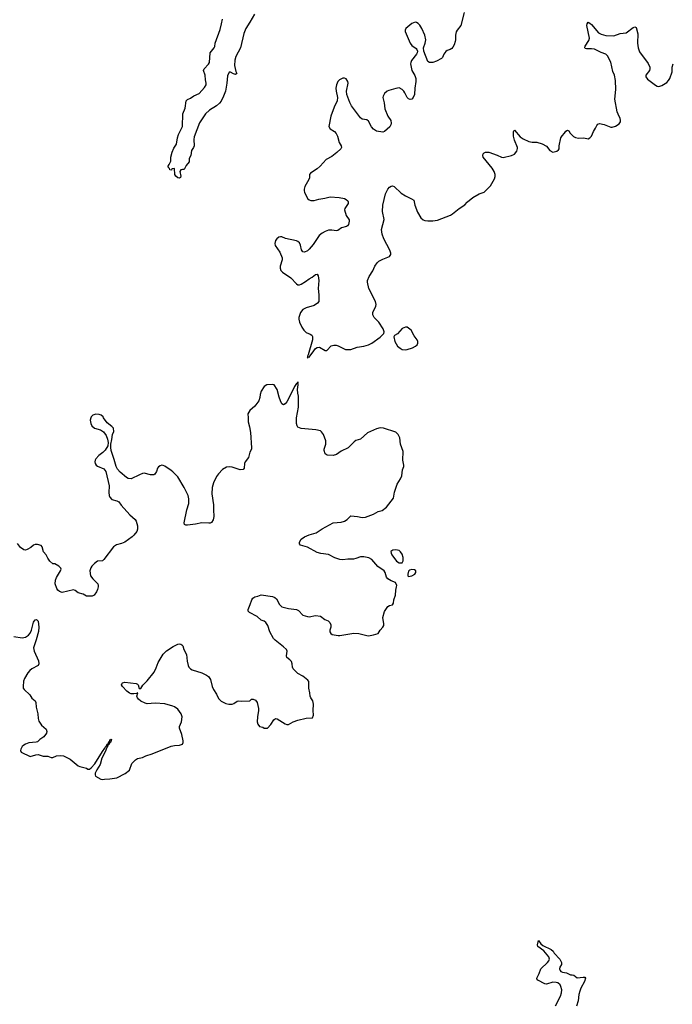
# Model space of a CAD drawing. Header units: inches. Extents: x 1474254 to 1647085, y 640389 to 772279.
# Tile 51 of 85: x 1514419 to 1522559, y 722688 to 734962. Entities that reach past the tile are written whole.
import ezdxf

# ---------------------------------------------------------------- set-up
doc = ezdxf.new("R2010")
doc.units = ezdxf.units.IN
doc.header["$MEASUREMENT"] = 0
for name, color, linetype in [('B5712', 7, 'Continuous'), ('B5713', 7, 'Continuous'), ('B5722', 7, 'Continuous'), ('B5723', 7, 'Continuous')]:
    doc.layers.add(name, color=color, linetype=linetype)

msp = doc.modelspace()

# ---------------------------------------------------------------- linework, layer by layer
at = {"layer": 'B5712', "color": 6, "elevation": 800}
for points in [[(1514346, 727274), (1514450, 727258), (1514490, 727263), (1514530, 727289), (1514550, 727314), (1514566, 727350), (1514590, 727451), (1514610, 727481), (1514630, 727483), (1514650, 727462), (1514658, 727390), (1514653, 727333), (1514626, 727230), (1514590, 727130), (1514600, 727090), (1514655, 726970), (1514659, 726930), (1514648, 726910), (1514572, 726870), (1514546, 726850), (1514519, 726821), (1514480, 726750), (1514466, 726714), (1514460, 726650), (1514463, 726630), (1514476, 726610), (1514544, 726544), (1514570, 726505), (1514611, 726470), (1514618, 726450), (1514624, 726390), (1514646, 726310), (1514650, 726250), (1514659, 726219), (1514690, 726167), (1514750, 726119), (1514759, 726090), (1514754, 726066), (1514718, 726022), (1514671, 725990), (1514639, 725961), (1514626, 725954), (1514533, 725947), (1514490, 725932), (1514470, 725919), (1514450, 725901), (1514431, 725870), (1514428, 725850), (1514436, 725830), (1514550, 725775), (1514621, 725799), (1514650, 725803), (1514710, 725781), (1514770, 725781), (1514810, 725765), (1514830, 725766), (1514877, 725783), (1514926, 725790), (1514965, 725785), (1515050, 725745), (1515150, 725659), (1515170, 725651), (1515250, 725633), (1515270, 725618), (1515290, 725620), (1515310, 725635), (1515355, 725685), (1515450, 725841), (1515481, 725879), (1515490, 725899), (1515499, 725901), (1515510, 725930), (1515524, 725936), (1515530, 725959), (1515537, 725963), (1515548, 725990), (1515554, 725994), (1515563, 725990), (1515551, 725950), (1515538, 725942), (1515530, 725924), (1515521, 725921), (1515514, 725926), (1515519, 725919), (1515511, 725890), (1515501, 725879), (1515490, 725842), (1515444, 725756), (1515423, 725677), (1515379, 725610), (1515362, 725570), (1515359, 725550), (1515366, 725530), (1515430, 725493), (1515450, 725491), (1515475, 725495), (1515543, 725497), (1515630, 725512), (1515734, 725566), (1515790, 725605), (1515819, 725690), (1515863, 725737), (1515888, 725752), (1515950, 725766), (1515990, 725787), (1516070, 725808), (1516310, 725907), (1516350, 725914), (1516410, 725916), (1516450, 725931), (1516458, 725950), (1516458, 725970), (1516442, 726050), (1516411, 726130), (1516413, 726150), (1516438, 726210), (1516446, 726270), (1516433, 726310), (1516390, 726367), (1516350, 726397), (1516330, 726406), (1516230, 726434), (1516110, 726443), (1516010, 726435), (1515982, 726442), (1515930, 726467), (1515902, 726490), (1515887, 726510), (1515881, 726530), (1515892, 726572), (1515878, 726562), (1515843, 726557), (1515810, 726559), (1515790, 726565), (1515755, 726590), (1515699, 726650), (1515689, 726670), (1515695, 726690), (1515703, 726697), (1515730, 726704), (1515870, 726685), (1515890, 726678), (1515898, 726670), (1515910, 726625), (1515930, 726623), (1515956, 726664), (1516010, 726719), (1516094, 726830), (1516119, 726881), (1516144, 726950), (1516207, 727053), (1516250, 727093), (1516333, 727147), (1516390, 727177), (1516410, 727181), (1516430, 727178), (1516443, 727170), (1516455, 727155), (1516468, 727110), (1516500, 727050), (1516507, 726967), (1516520, 726910), (1516529, 726889), (1516549, 726869), (1516570, 726858), (1516690, 726821), (1516750, 726790), (1516773, 726773), (1516797, 726737), (1516818, 726650), (1516834, 726610), (1516872, 726552), (1516899, 726499), (1516930, 726468), (1516990, 726439), (1517029, 726431), (1517070, 726431), (1517090, 726436), (1517130, 726466), (1517150, 726471), (1517190, 726466), (1517288, 726472), (1517310, 726492), (1517330, 726492), (1517358, 726478), (1517379, 726450), (1517397, 726377), (1517398, 726350), (1517384, 726270), (1517382, 726210), (1517390, 726178), (1517410, 726151), (1517450, 726142), (1517470, 726131), (1517510, 726132), (1517550, 726176), (1517590, 726235), (1517610, 726251), (1517630, 726247), (1517730, 726184), (1517750, 726177), (1517770, 726177), (1517830, 726210), (1517890, 726229), (1517990, 726253), (1518070, 726258), (1518085, 726290), (1518080, 726350), (1518084, 726430), (1518074, 726470), (1518048, 726510), (1518043, 726530), (1518039, 726570), (1518024, 726630), (1518024, 726710), (1518013, 726730), (1517950, 726777), (1517890, 726811), (1517830, 726870), (1517822, 726890), (1517819, 726930), (1517810, 726961), (1517790, 726983), (1517752, 727012), (1517747, 727030), (1517755, 727090), (1517745, 727110), (1517710, 727145), (1517605, 727225), (1517586, 727246), (1517539, 727330), (1517512, 727410), (1517490, 727447), (1517470, 727463), (1517430, 727476), (1517380, 727520), (1517287, 727570), (1517269, 727590), (1517268, 727610), (1517294, 727670), (1517313, 727730), (1517328, 727752), (1517350, 727766), (1517390, 727775), (1517430, 727792), (1517570, 727770), (1517600, 727760), (1517622, 727742), (1517661, 727670), (1517690, 727644), (1517770, 727620), (1517870, 727610), (1517897, 727597), (1517950, 727540), (1518010, 727520), (1518030, 727517), (1518110, 727535), (1518170, 727526), (1518226, 727486), (1518267, 727467), (1518288, 727448), (1518298, 727418), (1518299, 727390), (1518288, 727350), (1518288, 727330), (1518298, 727310), (1518318, 727298), (1518390, 727284), (1518410, 727285), (1518585, 727315), (1518650, 727308), (1518750, 727284), (1518770, 727283), (1518830, 727293), (1518890, 727311), (1518915, 727350), (1518949, 727390), (1518959, 727410), (1518961, 727430), (1518949, 727509), (1518970, 727585), (1519010, 727646), (1519030, 727661), (1519070, 727666), (1519081, 727690), (1519085, 727730), (1519107, 727790), (1519110, 727850), (1519119, 727890), (1519121, 727910), (1519106, 727946), (1519050, 727965), (1519010, 727993), (1518994, 728014), (1518977, 728070), (1518964, 728090), (1518887, 728147), (1518810, 728232), (1518773, 728253), (1518710, 728266), (1518690, 728266), (1518670, 728264), (1518610, 728243), (1518582, 728238), (1518510, 728237), (1518450, 728229), (1518410, 728232), (1518350, 728254), (1518270, 728293), (1518174, 728306), (1518130, 728319), (1518010, 728385), (1517921, 728410), (1517907, 728427), (1517908, 728450), (1517930, 728485), (1517970, 728517), (1518030, 728542), (1518116, 728564), (1518190, 728614), (1518330, 728689), (1518430, 728700), (1518470, 728710), (1518504, 728730), (1518550, 728775), (1518632, 728768), (1518690, 728755), (1518730, 728760), (1518830, 728797), (1518890, 728830), (1518938, 728842), (1518993, 728887), (1519081, 728999), (1519092, 729070), (1519127, 729170), (1519170, 729240), (1519185, 729275), (1519195, 729350), (1519208, 729390), (1519210, 729410), (1519198, 729470), (1519200, 729580), (1519170, 729670), (1519159, 729750), (1519139, 729790), (1519110, 729818), (1518958, 729870), (1518913, 729873), (1518870, 729863), (1518758, 729810), (1518670, 729734), (1518610, 729714), (1518590, 729701), (1518514, 729626), (1518430, 729583), (1518370, 729542), (1518327, 729527), (1518252, 729532), (1518228, 729548), (1518217, 729590), (1518218, 729610), (1518236, 729670), (1518237, 729710), (1518207, 729790), (1518184, 729824), (1518170, 729835), (1518111, 729851), (1517930, 729864), (1517890, 729881), (1517878, 729898), (1517872, 729930), (1517870, 729990), (1517871, 730000)], [(1515307, 730000), (1515298, 729970), (1515306, 729930), (1515320, 729900), (1515350, 729870), (1515427, 729847), (1515463, 729823), (1515498, 729778), (1515514, 729734), (1515524, 729690), (1515517, 729650), (1515483, 729597), (1515454, 729566), (1515407, 729530), (1515370, 729489), (1515360, 729470), (1515357, 729450), (1515361, 729430), (1515374, 729410), (1515390, 729398), (1515470, 729362), (1515493, 729330), (1515534, 729150), (1515529, 729069), (1515534, 729030), (1515542, 729010), (1515570, 728980), (1515630, 728964), (1515654, 728950), (1515684, 728910), (1515792, 728790), (1515860, 728730), (1515872, 728710), (1515888, 728652), (1515890, 728610), (1515879, 728581), (1515844, 728536), (1515823, 728517), (1515729, 728450), (1515690, 728432), (1515626, 728414), (1515590, 728390), (1515470, 728234), (1515450, 728215), (1515390, 728211), (1515350, 728184), (1515317, 728150), (1515306, 728130), (1515294, 728090), (1515302, 728030), (1515330, 727991), (1515394, 727930), (1515399, 727910), (1515399, 727890), (1515390, 727857), (1515378, 727830), (1515348, 727790), (1515323, 727777), (1515250, 727777), (1515210, 727800), (1515150, 727816), (1515110, 727848), (1515090, 727856), (1514950, 727822), (1514914, 727834), (1514896, 727850), (1514884, 727870), (1514861, 727930), (1514864, 727976), (1514876, 728010), (1514929, 728090), (1514934, 728110), (1514930, 728126), (1514906, 728150), (1514857, 728177), (1514830, 728179), (1514795, 728210), (1514769, 728250), (1514749, 728290), (1514716, 728330), (1514701, 728390), (1514687, 728407), (1514641, 728421), (1514610, 728420), (1514590, 728412), (1514557, 728383), (1514510, 728356), (1514490, 728348), (1514470, 728351), (1514430, 728383), (1514392, 728432)], [(1517268, 730000), (1517270, 729950), (1517286, 729886), (1517296, 729816), (1517310, 729626), (1517309, 729610), (1517291, 729569), (1517274, 729506), (1517230, 729450), (1517224, 729430), (1517220, 729370), (1517205, 729355), (1517170, 729351), (1517070, 729383), (1517030, 729388), (1516997, 729383), (1516950, 729354), (1516898, 729302), (1516873, 729267), (1516835, 729190), (1516820, 729130), (1516815, 729050), (1516836, 728916), (1516835, 728850), (1516842, 728770), (1516830, 728725), (1516810, 728693), (1516794, 728686), (1516776, 728684), (1516690, 728691), (1516610, 728671), (1516510, 728659), (1516490, 728662), (1516476, 728670), (1516472, 728690), (1516505, 728850), (1516527, 728930), (1516527, 728990), (1516518, 729030), (1516471, 729130), (1516390, 729264), (1516330, 729327), (1516310, 729341), (1516230, 729395), (1516210, 729406), (1516190, 729407), (1516170, 729402), (1516150, 729386), (1516139, 729370), (1516125, 729330), (1516103, 729297), (1516090, 729290), (1516050, 729290), (1515970, 729308), (1515950, 729305), (1515911, 729290), (1515810, 729238), (1515770, 729241), (1515750, 729254), (1515670, 729322), (1515638, 729358), (1515621, 729390), (1515598, 729478), (1515561, 729590), (1515554, 729630), (1515555, 729670), (1515570, 729730), (1515577, 729790), (1515591, 729830), (1515590, 729870), (1515570, 729892), (1515510, 729935), (1515466, 730000)]]:
    msp.add_lwpolyline(points, dxfattribs=at)
for points in [[(1519110, 728353), (1519071, 728349), (1519048, 728332), (1519051, 728310), (1519060, 728290), (1519117, 728210), (1519150, 728191), (1519190, 728191), (1519203, 728217), (1519203, 728257), (1519190, 728301), (1519170, 728329), (1519150, 728343)], [(1519310, 728109), (1519282, 728098), (1519270, 728088), (1519259, 728050), (1519261, 728030), (1519270, 728021), (1519310, 728027), (1519349, 728050), (1519361, 728070), (1519359, 728090), (1519345, 728105)]]:
    msp.add_lwpolyline(points, close=True, dxfattribs=at)
at = {"layer": 'B5713', "color": 6}
for points, elevation in [([(1517348, 735032), (1517290, 734930), (1517238, 734850), (1517214, 734790), (1517173, 734610), (1517115, 734505), (1517101, 734459), (1517096, 734390), (1517115, 734315), (1517127, 734290), (1517110, 734278), (1517085, 734285), (1517050, 734308), (1517030, 734309), (1517010, 734262), (1517003, 734170), (1516984, 734070), (1516962, 734010), (1516930, 733948), (1516910, 733922), (1516874, 733890), (1516786, 733834), (1516736, 733790), (1516663, 733677), (1516596, 733503), (1516590, 733470), (1516596, 733390), (1516588, 733370), (1516560, 733330), (1516553, 733270), (1516533, 733230), (1516531, 733190), (1516496, 733144), (1516470, 733095), (1516450, 733095), (1516430, 733089), (1516416, 733070), (1516427, 733010), (1516425, 732995), (1516410, 732988), (1516390, 732989), (1516366, 733010), (1516355, 733030), (1516350, 733106), (1516318, 733102), (1516312, 733088), (1516290, 733089), (1516288, 733108), (1516270, 733125), (1516270, 733136), (1516284, 733156), (1516303, 733197), (1516305, 733250), (1516320, 733310), (1516340, 733360), (1516376, 733410), (1516388, 733488), (1516401, 733530), (1516450, 733630), (1516455, 733790), (1516482, 733858), (1516497, 733950), (1516510, 733966), (1516550, 733983), (1516590, 734011), (1516658, 734042), (1516725, 734115), (1516743, 734150), (1516745, 734170), (1516736, 734210), (1516731, 734270), (1516711, 734330), (1516721, 734350), (1516772, 734408), (1516785, 734430), (1516795, 734550), (1516845, 734610), (1516853, 734627), (1516857, 734670), (1516921, 734839), (1516934, 734910), (1516950, 734970)], 700), ([(1519962, 735050), (1519919, 734890), (1519874, 734830), (1519864, 734810), (1519854, 734770), (1519854, 734710), (1519850, 734690), (1519838, 734650), (1519822, 734618), (1519810, 734602), (1519790, 734590), (1519750, 734578), (1519733, 734567), (1519710, 734534), (1519691, 734489), (1519681, 734479), (1519616, 734444), (1519570, 734430), (1519530, 734430), (1519510, 734439), (1519461, 734570), (1519457, 734610), (1519478, 734670), (1519483, 734710), (1519471, 734770), (1519436, 734850), (1519410, 734894), (1519390, 734916), (1519370, 734928), (1519350, 734931), (1519310, 734915), (1519236, 734850), (1519225, 734830), (1519225, 734815), (1519287, 734670), (1519310, 734642), (1519362, 734602), (1519372, 734590), (1519379, 734570), (1519378, 734550), (1519370, 734533), (1519307, 734453), (1519296, 734430), (1519293, 734410), (1519309, 734330), (1519346, 734266), (1519359, 734230), (1519360, 734190), (1519348, 734110), (1519343, 734030), (1519328, 733990), (1519311, 733969), (1519290, 733966), (1519270, 733974), (1519250, 733993), (1519224, 734050), (1519210, 734070), (1519190, 734090), (1519150, 734111), (1519110, 734106), (1519021, 734079), (1519004, 734070), (1518970, 734041), (1518952, 734010), (1518949, 733990), (1518966, 733926), (1518974, 733850), (1519010, 733758), (1519047, 733707), (1519052, 733670), (1519049, 733650), (1519035, 733625), (1518970, 733566), (1518950, 733558), (1518870, 733574), (1518830, 733596), (1518806, 733626), (1518770, 733696), (1518750, 733713), (1518690, 733722), (1518670, 733737), (1518559, 733890), (1518536, 733930), (1518500, 734030), (1518495, 734070), (1518514, 734170), (1518510, 734192), (1518490, 734223), (1518470, 734234), (1518450, 734234), (1518409, 734211), (1518387, 734190), (1518370, 734149), (1518363, 734110), (1518365, 734070), (1518384, 733990), (1518380, 733950), (1518340, 733870), (1518300, 733760), (1518274, 733630), (1518290, 733603), (1518346, 733566), (1518365, 733545), (1518381, 733510), (1518402, 733430), (1518428, 733390), (1518433, 733370), (1518423, 733350), (1518374, 733306), (1518310, 733258), (1518241, 733219), (1518165, 733135), (1518130, 733102), (1518044, 733050), (1518034, 733030), (1518032, 732990), (1518024, 732970), (1517976, 732884), (1517967, 732850), (1517967, 732830), (1517971, 732810), (1518010, 732733), (1518030, 732717), (1518050, 732709), (1518090, 732709), (1518150, 732725), (1518225, 732735), (1518290, 732752), (1518405, 732745), (1518470, 732731), (1518490, 732722), (1518510, 732703), (1518515, 732690), (1518515, 732670), (1518476, 732610), (1518471, 732590), (1518490, 732521), (1518527, 732467), (1518529, 732449), (1518518, 732410), (1518507, 732393), (1518496, 732384), (1518434, 732366), (1518388, 732332), (1518370, 732328), (1518310, 732336), (1518270, 732336), (1518230, 732323), (1518190, 732302), (1518152, 732270), (1518079, 732161), (1518030, 732100), (1518010, 732082), (1517970, 732064), (1517950, 732067), (1517932, 732092), (1517922, 732150), (1517910, 732180), (1517890, 732197), (1517870, 732206), (1517736, 732236), (1517690, 732253), (1517670, 732253), (1517650, 732249), (1517625, 732230), (1517611, 732210), (1517600, 732170), (1517606, 732146), (1517665, 732065), (1517694, 731994), (1517693, 731970), (1517666, 731890), (1517666, 731866), (1517676, 731836), (1517695, 731815), (1517802, 731742), (1517870, 731671), (1517890, 731658), (1517910, 731657), (1517930, 731664), (1517983, 731697), (1518030, 731733), (1518067, 731753), (1518110, 731786), (1518130, 731790), (1518141, 731770), (1518150, 731710), (1518141, 731610), (1518150, 731530), (1518151, 731450), (1518135, 731430), (1518090, 731397), (1517990, 731371), (1517951, 731350), (1517920, 731310), (1517901, 731250), (1517900, 731230), (1517910, 731190), (1517937, 731130), (1517962, 731090), (1517990, 731063), (1518043, 731043), (1518062, 731030), (1518070, 731014), (1518070, 730970), (1518018, 730782), (1518010, 730766), (1518010, 730742), (1518023, 730757), (1518030, 730756), (1518087, 730833), (1518110, 730861), (1518130, 730876), (1518159, 730879), (1518230, 730837), (1518250, 730839), (1518304, 730896), (1518336, 730904), (1518364, 730904), (1518390, 730896), (1518482, 730850), (1518550, 730851), (1518630, 730880), (1518710, 730892), (1518770, 730910), (1518810, 730929), (1518915, 731005), (1518959, 731050), (1518964, 731070), (1518953, 731110), (1518898, 731190), (1518841, 731250), (1518823, 731283), (1518822, 731310), (1518862, 731390), (1518867, 731413), (1518856, 731450), (1518772, 731612), (1518755, 731690), (1518756, 731710), (1518778, 731762), (1518822, 731830), (1518847, 731890), (1518876, 731930), (1518900, 731950), (1518950, 731977), (1519030, 732010), (1519047, 732033), (1519048, 732050), (1519034, 732090), (1518962, 732230), (1518941, 732290), (1518933, 732347), (1518964, 732470), (1518945, 732570), (1518949, 732650), (1518980, 732790), (1519009, 732850), (1519030, 732875), (1519050, 732887), (1519070, 732890), (1519090, 732881), (1519178, 732798), (1519230, 732766), (1519307, 732730), (1519333, 732713), (1519347, 732650), (1519382, 732562), (1519423, 732490), (1519450, 732465), (1519470, 732458), (1519510, 732453), (1519570, 732453), (1519630, 732463), (1519794, 732526), (1519819, 732541), (1519901, 732610), (1519970, 732653), (1520000, 732685)], 800), ([(1517871, 730000), (1517897, 730130), (1517897, 730270), (1517888, 730308), (1517884, 730350), (1517891, 730411), (1517890, 730446), (1517887, 730433), (1517870, 730425), (1517846, 730390), (1517811, 730309), (1517750, 730198), (1517730, 730172), (1517710, 730159), (1517690, 730174), (1517672, 730210), (1517655, 730255), (1517631, 730350), (1517592, 730410), (1517570, 730416), (1517502, 730410), (1517470, 730389), (1517431, 730330), (1517419, 730290), (1517416, 730250), (1517401, 730210), (1517350, 730142), (1517290, 730089), (1517265, 730050), (1517268, 730000)], 800), ([(1515466, 730000), (1515459, 730010), (1515435, 730030), (1515410, 730039), (1515370, 730043), (1515330, 730031), (1515310, 730009), (1515307, 730000)], 800)]:
    msp.add_lwpolyline(points, dxfattribs=dict(at, elevation=elevation))
at = {"layer": 'B5713', "color": 6, "elevation": 800}
msp.add_lwpolyline([(1519230, 731130), (1519190, 731113), (1519130, 731047), (1519094, 731026), (1519085, 731010), (1519099, 730950), (1519132, 730892), (1519165, 730865), (1519190, 730851), (1519230, 730846), (1519250, 730849), (1519319, 730870), (1519356, 730890), (1519375, 730910), (1519384, 730930), (1519386, 730950), (1519377, 730970), (1519339, 731019), (1519302, 731090), (1519270, 731117), (1519250, 731127)], close=True, dxfattribs=at)
at = {"layer": 'B5722', "color": 6, "elevation": 700}
msp.add_lwpolyline([(1521100, 722670), (1521164, 722790), (1521177, 722830), (1521181, 722870), (1521170, 722910), (1521158, 722930), (1521130, 722954), (1521110, 722961), (1521070, 722963), (1520990, 722940), (1520970, 722943), (1520881, 722990), (1520870, 723005), (1520870, 723015), (1520900, 723070), (1520918, 723130), (1521004, 723210), (1521020, 723230), (1521027, 723250), (1521018, 723278), (1520955, 723355), (1520880, 723410), (1520876, 723430), (1520890, 723484), (1520920, 723440), (1520942, 723422), (1521048, 723370), (1521071, 723351), (1521087, 723327), (1521155, 723250), (1521177, 723210), (1521175, 723185), (1521155, 723150), (1521150, 723130), (1521158, 723110), (1521170, 723098), (1521190, 723090), (1521240, 723080), (1521290, 723054), (1521310, 723057), (1521330, 723051), (1521370, 723017), (1521447, 723027), (1521466, 723026), (1521474, 723014), (1521462, 722970), (1521419, 722890), (1521404, 722850), (1521393, 722810), (1521384, 722730), (1521365, 722665)], dxfattribs=at)
at = {"layer": 'B5723', "color": 6, "elevation": 800}
msp.add_lwpolyline([(1520000, 732685), (1520004, 732690), (1520070, 732744), (1520149, 732790), (1520210, 732811), (1520290, 732890), (1520343, 732977), (1520351, 733009), (1520349, 733030), (1520335, 733070), (1520312, 733110), (1520201, 733250), (1520195, 733270), (1520201, 733290), (1520210, 733300), (1520230, 733310), (1520270, 733310), (1520374, 733274), (1520430, 733248), (1520450, 733245), (1520553, 733267), (1520590, 733285), (1520618, 733322), (1520626, 733354), (1520626, 733370), (1520590, 733461), (1520579, 733510), (1520576, 733564), (1520582, 733578), (1520590, 733583), (1520663, 733503), (1520697, 733477), (1520770, 733445), (1520810, 733437), (1520870, 733433), (1520935, 733415), (1520990, 733384), (1521032, 733332), (1521070, 733311), (1521117, 733323), (1521140, 733340), (1521147, 733350), (1521148, 733390), (1521170, 733491), (1521184, 733516), (1521214, 733546), (1521230, 733571), (1521250, 733583), (1521270, 733575), (1521286, 733546), (1521327, 733507), (1521350, 733494), (1521390, 733485), (1521454, 733490), (1521510, 733475), (1521530, 733487), (1521549, 733510), (1521575, 733570), (1521602, 733610), (1521616, 733644), (1521630, 733661), (1521650, 733666), (1521710, 733656), (1521790, 733621), (1521810, 733620), (1521850, 733634), (1521895, 733665), (1521911, 733690), (1521914, 733710), (1521910, 733730), (1521883, 733783), (1521873, 733813), (1521843, 733970), (1521855, 734090), (1521850, 734202), (1521839, 734270), (1521818, 734318), (1521790, 734432), (1521750, 734510), (1521730, 734533), (1521670, 734551), (1521590, 734593), (1521550, 734599), (1521490, 734597), (1521470, 734603), (1521466, 734610), (1521470, 734630), (1521518, 734702), (1521524, 734730), (1521492, 734888), (1521495, 734910), (1521510, 734930), (1521530, 734919), (1521550, 734900), (1521640, 734800), (1521670, 734783), (1521730, 734763), (1521830, 734762), (1521910, 734790), (1521982, 734798), (1522070, 734864), (1522090, 734873), (1522110, 734866), (1522127, 734787), (1522123, 734670), (1522132, 734610), (1522150, 734562), (1522256, 734416), (1522278, 734370), (1522280, 734350), (1522273, 734330), (1522230, 734270), (1522230, 734248), (1522250, 734221), (1522350, 734144), (1522370, 734134), (1522390, 734131), (1522430, 734141), (1522490, 734180), (1522510, 734202), (1522526, 734230), (1522559, 734310), (1522558, 734370), (1522571, 734410)], dxfattribs=at)

doc.saveas('drawing.dxf')
